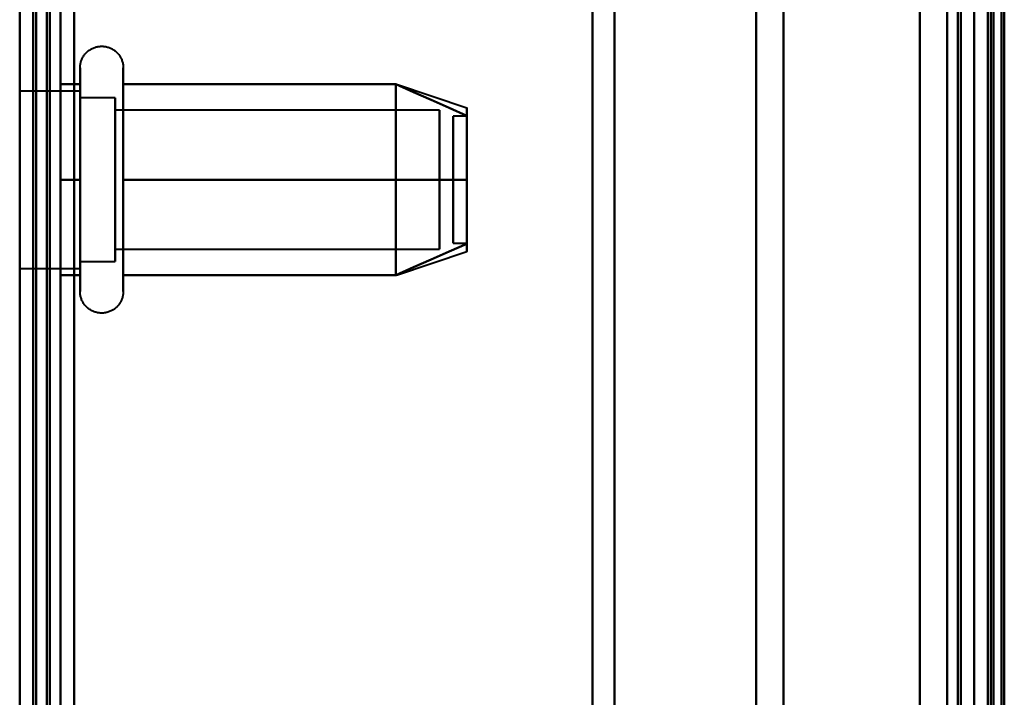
# Model space of a CAD drawing. Header units: millimetres. Extents: x -1087 to 1688, y -120 to 1046.
# Tile 33 of 78: x -585 to -549, y 824 to 849. Entities that reach past the tile are written whole.
import ezdxf

# ---------------------------------------------------------------- set-up
doc = ezdxf.new("R2010")
doc.units = ezdxf.units.MM
doc.layers.add('A-GENM', color=13, linetype='Continuous', lineweight=40)
doc.layers.add('G-IMPT', color=8, linetype='Continuous', lineweight=40)

# ---------------------------------------------------------------- blocks, each defined once
blk = doc.blocks.new('Maintenance r21 - Maintenance r21-755170-Arrière')
at = {"layer": 'A-GENM'}
for p, q in [((-585, 0), (-585, 973.372)), ((-585, 973.372), (-585, 0))]:
    blk.add_line(p, q, dxfattribs=at)
blk = doc.blocks.new('Souche connecteur circulaire R23 - Souche connecteur circulaire R23-755164-Arrière')
at = {"layer": 'A-GENM'}
blk.add_line((-585, 770), (-585, 927.5), dxfattribs=at)
blk = doc.blocks.new('NEXA 1000 CALQUES_dwg-755156-Arrière')
at = {"layer": 'G-IMPT'}
for p, q in [((-584.5, 972.272), (-584.5, 129.472)), ((-585, 937.772), (-585, 128.972)), ((-550, 937.772), (-550, 128.972)), ((-550, 129.472), (-550, 937.272)), ((-550, 604.868), (-550, 934.872)), ((-550, 934.872), (-550, 763.372)), ((-549.3, 934.872), (-549.3, 604.868)), ((-549.3, 604.868), (-549.3, 934.872)), ((-585, 921.872), (-585, 616.883)), ((-585, 921.872), (-585, 604.872)), ((-585, 604.872), (-585, 921.872)), ((-585, 604.872), (-585, 921.872)), ((-584.5, 616.883), (-584.5, 921.872)), ((-584.5, 604.872), (-584.5, 921.872)), ((-584.5, 921.872), (-584.5, 604.872)), ((-584.5, 921.872), (-584.5, 604.872)), ((-564, 921.872), (-564, 616.883)), ((-564, 616.883), (-564, 921.872)), ((-550.5, 763.372), (-550.5, 921.872)), ((-550.5, 921.872), (-550.5, 763.372)), ((-550, 763.372), (-550, 921.877)), ((-550, 763.372), (-550, 921.872)), ((-550, 921.872), (-550, 702.849)), ((-549.3, 921.877), (-549.3, 591.872)), ((-549.3, 591.872), (-549.3, 921.877)), ((-563.198, 617.429), (-563.198, 921.281)), ((-563.198, 921.281), (-563.198, 617.429)), ((-558, 920.872), (-558, 617.807)), ((-558, 617.807), (-558, 920.872)), ((-551, 920.872), (-551, 617.807)), ((-551, 823.514), (-551, 920.872)), ((-556.99, 920.246), (-556.99, 618.386)), ((-556.99, 618.386), (-556.99, 920.246)), ((-549.3, 920.246), (-549.3, 703.47)), ((-549.3, 823.275), (-549.3, 920.246)), ((-564, 909.862), (-564, 604.872)), ((-564, 604.872), (-564, 909.862)), ((-563.198, 605.464), (-563.198, 909.315)), ((-563.198, 909.315), (-563.198, 605.464)), ((-558, 908.938), (-558, 605.872)), ((-558, 605.872), (-558, 908.938)), ((-551, 908.938), (-551, 605.872)), ((-551, 703.231), (-551, 908.938)), ((-556.99, 908.359), (-556.99, 703.47)), ((-556.99, 703.47), (-556.99, 908.359)), ((-549.3, 606.498), (-549.3, 908.359)), ((-585, 808.194), (-585, 878.194)), ((-582.785, 845.422), (-582.785, 847.472)), ((-581.204, 847.472), (-581.204, 845.422)), ((-582.785, 839.272), (-582.785, 846.923)), ((-581.204, 846.923), (-581.204, 839.272)), ((-582.785, 846.622), (-585, 846.622)), ((-582.785, 844.997), (-582.785, 846.622)), ((-582.785, 846.622), (-582.785, 841.747)), ((-571.189, 846.867), (-568.611, 846.008)), ((-581.5, 846.372), (-582.785, 846.372)), ((-582.785, 846.372), (-582.785, 841.872)), ((-582.785, 841.872), (-582.785, 846.372)), ((-582.785, 840.122), (-582.785, 846.187)), ((-581.5, 844.872), (-581.5, 846.372)), ((-581.5, 846.372), (-581.5, 840.774)), ((-581.5, 841.872), (-581.5, 845.97)), ((-581.5, 845.97), (-581.5, 840.372)), ((-569.611, 845.921), (-581.5, 845.921)), ((-581.5, 845.921), (-581.5, 841.165)), ((-581.5, 841.165), (-581.5, 845.921)), ((-569.611, 845.921), (-569.611, 841.165)), ((-569.611, 841.165), (-569.611, 845.921)), ((-581.5, 845.579), (-581.5, 840.824)), ((-581.5, 840.824), (-581.5, 845.579)), ((-569.611, 845.579), (-569.611, 840.824)), ((-569.611, 840.824), (-569.611, 845.579)), ((-568.611, 845.702), (-569.111, 845.702)), ((-569.111, 845.702), (-569.111, 841.054)), ((-569.111, 841.054), (-569.111, 845.702)), ((-569.111, 845.691), (-569.111, 841.042)), ((-569.111, 841.042), (-569.111, 845.691)), ((-568.611, 845.702), (-568.611, 841.054)), ((-568.611, 841.054), (-568.611, 845.702)), ((-568.611, 845.691), (-568.611, 841.042)), ((-568.611, 841.042), (-568.611, 845.691)), ((-582.785, 839.822), (-582.785, 845.422)), ((-581.204, 845.422), (-581.204, 839.822)), ((-582.785, 840.558), (-582.785, 844.997)), ((-582.785, 844.997), (-582.785, 840.122)), ((-582.785, 844.872), (-582.785, 840.372)), ((-582.785, 840.372), (-582.785, 844.872)), ((-581.5, 840.372), (-581.5, 844.872)), ((-581.5, 840.824), (-569.611, 840.824)), ((-569.111, 841.042), (-568.611, 841.042)), ((-571.189, 839.877), (-568.611, 840.737)), ((-585, 840.122), (-582.785, 840.122)), ((-582.785, 840.372), (-581.5, 840.372))]:
    blk.add_line(p, q, dxfattribs=at)
at = {"layer": 'G-IMPT', "flags": 128}
for points in [[(-585, 128.972), (-585, 339.922), (-585, 550.872), (-585, 761.822), (-585, 972.772)], [(-584.5, 128.972), (-584.5, 339.922), (-584.5, 550.872), (-584.5, 761.822), (-584.5, 972.772)], [(-584.4, 972.772), (-584.4, 761.822), (-584.4, 550.872), (-584.4, 339.922), (-584.4, 128.972)], [(-584.4, 972.772), (-584.4, 761.822), (-584.4, 550.872), (-584.4, 339.922), (-584.4, 128.972)], [(-584.4, 128.972), (-584.4, 339.922), (-584.4, 550.872), (-584.4, 761.822), (-584.4, 972.772)], [(-584.5, 972.272), (-584.5, 761.572), (-584.5, 550.872), (-584.5, 340.172), (-584.5, 129.472)], [(-584.5, 129.472), (-584.5, 340.172), (-584.5, 550.872), (-584.5, 761.572), (-584.5, 972.272)], [(-584.5, 129.472), (-584.5, 340.172), (-584.5, 550.872), (-584.5, 761.572), (-584.5, 972.272)], [(-584.5, 972.272), (-584.5, 761.572), (-584.5, 550.872), (-584.5, 340.172), (-584.5, 129.472)], [(-584.5, 972.272), (-584.5, 761.572), (-584.5, 550.872), (-584.5, 340.172), (-584.5, 129.472)], [(-584.5, 129.472), (-584.5, 340.172), (-584.5, 550.872), (-584.5, 761.572), (-584.5, 972.272)], [(-584, 972.272), (-584, 761.572), (-584, 550.872), (-584, 340.172), (-584, 129.472)], [(-584, 129.472), (-584, 340.172), (-584, 550.872), (-584, 761.572), (-584, 972.272)], [(-584, 972.272), (-584, 761.572), (-584, 550.872), (-584, 340.172), (-584, 129.472)], [(-583.9, 129.472), (-583.9, 340.172), (-583.9, 550.872), (-583.9, 761.572), (-583.9, 972.272)], [(-583.9, 129.472), (-583.9, 340.172), (-583.9, 550.872), (-583.9, 761.572), (-583.9, 972.272)], [(-583.9, 972.272), (-583.9, 761.572), (-583.9, 550.872), (-583.9, 340.172), (-583.9, 129.472)], [(-585, 937.772), (-585, 735.572), (-585, 533.372), (-585, 331.172), (-585, 128.972)], [(-585, 128.972), (-585, 331.172), (-585, 533.372), (-585, 735.572), (-585, 937.772)], [(-584.5, 937.772), (-584.5, 735.572), (-584.5, 533.372), (-584.5, 331.172), (-584.5, 128.972)], [(-584.4, 128.972), (-584.4, 331.172), (-584.4, 533.372), (-584.4, 735.572), (-584.4, 937.772)], [(-584.4, 128.972), (-584.4, 331.172), (-584.4, 533.372), (-584.4, 735.572), (-584.4, 937.772)], [(-584.4, 937.772), (-584.4, 735.572), (-584.4, 533.372), (-584.4, 331.172), (-584.4, 128.972)], [(-552, 937.772), (-552, 735.572), (-552, 533.372), (-552, 331.172), (-552, 128.972)], [(-552, 128.972), (-552, 331.172), (-552, 533.372), (-552, 735.572), (-552, 937.772)], [(-552, 937.772), (-552, 735.572), (-552, 533.372), (-552, 331.172), (-552, 128.972)], [(-552, 128.972), (-552, 331.172), (-552, 533.372), (-552, 735.572), (-552, 937.772)], [(-550, 937.772), (-550, 735.572), (-550, 533.372), (-550, 331.172), (-550, 128.972)], [(-550, 128.972), (-550, 331.172), (-550, 533.372), (-550, 735.572), (-550, 937.772)], [(-549.5, 937.772), (-549.5, 735.572), (-549.5, 533.372), (-549.5, 331.172), (-549.5, 128.972)], [(-549.4, 937.772), (-549.4, 735.572), (-549.4, 533.372), (-549.4, 331.172), (-549.4, 128.972)], [(-549.4, 128.972), (-549.4, 331.172), (-549.4, 533.372), (-549.4, 735.572), (-549.4, 937.772)], [(-549.4, 128.972), (-549.4, 331.172), (-549.4, 533.372), (-549.4, 735.572), (-549.4, 937.772)], [(-583.5, 937.272), (-583.5, 735.322), (-583.5, 533.372), (-583.5, 331.422), (-583.5, 129.472)], [(-583.5, 129.472), (-583.5, 331.422), (-583.5, 533.372), (-583.5, 735.322), (-583.5, 937.272)], [(-583.5, 129.472), (-583.5, 331.422), (-583.5, 533.372), (-583.5, 735.322), (-583.5, 937.272)], [(-583.5, 937.272), (-583.5, 735.322), (-583.5, 533.372), (-583.5, 331.422), (-583.5, 129.472)], [(-552, 937.272), (-552, 735.322), (-552, 533.372), (-552, 331.422), (-552, 129.472)], [(-552, 129.472), (-552, 331.422), (-552, 533.372), (-552, 735.322), (-552, 937.272)], [(-552, 937.272), (-552, 735.322), (-552, 533.372), (-552, 331.422), (-552, 129.472)], [(-552, 129.472), (-552, 331.422), (-552, 533.372), (-552, 735.322), (-552, 937.272)], [(-550.6, 129.472), (-550.6, 331.422), (-550.6, 533.372), (-550.6, 735.322), (-550.6, 937.272)], [(-550.6, 937.272), (-550.6, 735.322), (-550.6, 533.372), (-550.6, 331.422), (-550.6, 129.472)], [(-550.6, 129.472), (-550.6, 331.422), (-550.6, 533.372), (-550.6, 735.322), (-550.6, 937.272)], [(-550.6, 129.472), (-550.6, 331.422), (-550.6, 533.372), (-550.6, 735.322), (-550.6, 937.272)], [(-550.6, 937.272), (-550.6, 735.322), (-550.6, 533.372), (-550.6, 331.422), (-550.6, 129.472)], [(-550.6, 937.272), (-550.6, 735.322), (-550.6, 533.372), (-550.6, 331.422), (-550.6, 129.472)], [(-550.5, 129.472), (-550.5, 331.422), (-550.5, 533.372), (-550.5, 735.322), (-550.5, 937.272)], [(-550.5, 937.272), (-550.5, 735.322), (-550.5, 533.372), (-550.5, 331.422), (-550.5, 129.472)], [(-550, 129.472), (-550, 331.422), (-550, 533.372), (-550, 735.322), (-550, 937.272)], [(-550, 937.272), (-550, 735.322), (-550, 533.372), (-550, 331.422), (-550, 129.472)], [(-550, 937.272), (-550, 743.297), (-550, 549.322), (-550, 355.347), (-550, 161.372)], [(-550, 129.472), (-550, 331.422), (-550, 533.372), (-550, 735.322), (-550, 937.272)], [(-550, 161.372), (-550, 355.347), (-550, 549.322), (-550, 743.297), (-550, 937.272)], [(-550, 937.272), (-550, 735.322), (-550, 533.372), (-550, 331.422), (-550, 129.472)], [(-549.5, 937.272), (-549.5, 735.322), (-549.5, 533.372), (-549.5, 331.422), (-549.5, 129.472)], [(-549.5, 129.472), (-549.5, 331.422), (-549.5, 533.372), (-549.5, 735.322), (-549.5, 937.272)], [(-549.5, 937.272), (-549.5, 735.322), (-549.5, 533.372), (-549.5, 331.422), (-549.5, 129.472)], [(-549.5, 129.472), (-549.5, 331.422), (-549.5, 533.372), (-549.5, 735.322), (-549.5, 937.272)], [(-549.5, 129.472), (-549.5, 331.422), (-549.5, 533.372), (-549.5, 735.322), (-549.5, 937.272)], [(-549.5, 937.272), (-549.5, 735.322), (-549.5, 533.372), (-549.5, 331.422), (-549.5, 129.472)], [(-549, 129.372), (-549, 331.372), (-549, 533.372), (-549, 735.372), (-549, 937.372)], [(-549, 937.372), (-549, 735.372), (-549, 533.372), (-549, 331.372), (-549, 129.372)], [(-549, 129.472), (-549, 331.422), (-549, 533.372), (-549, 735.322), (-549, 937.272)], [(-549, 937.272), (-549, 735.322), (-549, 533.372), (-549, 331.422), (-549, 129.472)], [(-548.9, 937.272), (-548.9, 743.297), (-548.9, 549.322), (-548.9, 355.347), (-548.9, 161.372)], [(-548.9, 161.372), (-548.9, 355.347), (-548.9, 549.322), (-548.9, 743.297), (-548.9, 937.272)], [(-584.5, 783.372), (-584.5, 813.372), (-584.5, 843.372), (-584.5, 873.372), (-584.5, 903.372)], [(-584.5, 903.372), (-584.5, 873.372), (-584.5, 843.372), (-584.5, 813.372), (-584.5, 783.372)], [(-584.5, 783.372), (-584.5, 813.372), (-584.5, 843.372), (-584.5, 873.372), (-584.5, 903.372)], [(-584.5, 903.372), (-584.5, 873.372), (-584.5, 843.372), (-584.5, 813.372), (-584.5, 783.372)], [(-583.5, 903.372), (-583.5, 873.372), (-583.5, 843.372), (-583.5, 813.372), (-583.5, 783.372)], [(-583.5, 783.372), (-583.5, 813.372), (-583.5, 843.372), (-583.5, 873.372), (-583.5, 903.372)], [(-583.5, 903.372), (-583.5, 873.372), (-583.5, 843.372), (-583.5, 813.372), (-583.5, 783.372)], [(-583.5, 783.372), (-583.5, 813.372), (-583.5, 843.372), (-583.5, 873.372), (-583.5, 903.372)], [(-585, 803.872), (-585, 823.622), (-585, 843.372), (-585, 863.122), (-585, 882.872)], [(-585, 876.172), (-585, 859.772), (-585, 843.372), (-585, 826.972), (-585, 810.572)], [(-585, 876.172), (-585, 859.772), (-585, 843.372), (-585, 826.972), (-585, 810.572)], [(-584.5, 876.172), (-584.5, 859.772), (-584.5, 843.372), (-584.5, 826.972), (-584.5, 810.572)], [(-584.5, 810.572), (-584.5, 826.972), (-584.5, 843.372), (-584.5, 859.772), (-584.5, 876.172)], [(-583, 810.572), (-583, 826.972), (-583, 843.372), (-583, 859.772), (-583, 876.172)], [(-583, 876.172), (-583, 859.772), (-583, 843.372), (-583, 826.972), (-583, 810.572)], [(-583, 810.572), (-583, 826.972), (-583, 843.372), (-583, 859.772), (-583, 876.172)], [(-583, 876.172), (-583, 859.772), (-583, 843.372), (-583, 826.972), (-583, 810.572)], [(-583, 876.172), (-583, 859.772), (-583, 843.372), (-583, 826.972), (-583, 810.572)], [(-583, 810.572), (-583, 826.972), (-583, 843.372), (-583, 859.772), (-583, 876.172)], [(-582.785, 847.472), (-582.785, 847.504), (-582.783, 847.535), (-582.779, 847.567), (-582.775, 847.598), (-582.769, 847.629), (-582.762, 847.66), (-582.754, 847.691), (-582.745, 847.721), (-582.734, 847.751), (-582.723, 847.78), (-582.71, 847.809), (-582.696, 847.837), (-582.681, 847.865), (-582.664, 847.892), (-582.647, 847.919), (-582.629, 847.944), (-582.609, 847.969), (-582.589, 847.993), (-582.568, 848.017), (-582.545, 848.039), (-582.522, 848.061), (-582.498, 848.082), (-582.474, 848.101), (-582.448, 848.12), (-582.422, 848.137), (-582.395, 848.154), (-582.367, 848.169), (-582.339, 848.184), (-582.31, 848.197), (-582.281, 848.209), (-582.251, 848.22), (-582.221, 848.23), (-582.191, 848.238), (-582.16, 848.245), (-582.129, 848.251), (-582.098, 848.256), (-582.066, 848.259), (-582.035, 848.262), (-582.003, 848.263), (-581.972, 848.262), (-581.94, 848.261), (-581.909, 848.258), (-581.877, 848.254), (-581.846, 848.249), (-581.815, 848.242), (-581.784, 848.234), (-581.754, 848.225), (-581.724, 848.215), (-581.695, 848.204), (-581.666, 848.191), (-581.637, 848.177), (-581.609, 848.162), (-581.582, 848.146), (-581.555, 848.129), (-581.53, 848.111), (-581.504, 848.092), (-581.48, 848.072), (-581.456, 848.051), (-581.434, 848.029), (-581.412, 848.006), (-581.391, 847.982), (-581.371, 847.958), (-581.352, 847.933), (-581.334, 847.907), (-581.317, 847.88), (-581.302, 847.852), (-581.287, 847.824), (-581.273, 847.796), (-581.261, 847.767), (-581.25, 847.737), (-581.24, 847.707), (-581.231, 847.677), (-581.224, 847.646), (-581.217, 847.615), (-581.212, 847.584), (-581.208, 847.552), (-581.206, 847.521), (-581.204, 847.489), (-581.204, 847.472)], [(-582.785, 847.472), (-582.785, 847.469), (-582.785, 847.459), (-582.785, 847.443), (-582.785, 847.42), (-582.785, 847.391), (-582.785, 847.355), (-582.785, 847.313), (-582.785, 847.264), (-582.785, 847.209), (-582.785, 847.149), (-582.785, 847.082), (-582.785, 847.009), (-582.785, 846.93), (-582.785, 846.846), (-582.785, 846.756), (-582.785, 846.661), (-582.785, 846.56), (-582.785, 846.455), (-582.785, 846.344), (-582.785, 846.229), (-582.785, 846.109), (-582.785, 845.985), (-582.785, 845.856), (-582.785, 845.724), (-582.785, 845.588), (-582.785, 845.448), (-582.785, 845.305), (-582.785, 845.159), (-582.785, 845.01), (-582.785, 844.858), (-582.785, 844.704), (-582.785, 844.548), (-582.785, 844.39), (-582.785, 844.23), (-582.785, 844.069), (-582.785, 843.907), (-582.785, 843.744), (-582.785, 843.58), (-582.785, 843.417), (-582.785, 843.253), (-582.785, 843.089), (-582.785, 842.925), (-582.785, 842.763), (-582.785, 842.601), (-582.785, 842.441), (-582.785, 842.282), (-582.785, 842.125), (-582.785, 841.969), (-582.785, 841.817), (-582.785, 841.666), (-582.785, 841.518), (-582.785, 841.374), (-582.785, 841.232), (-582.785, 841.094), (-582.785, 840.959), (-582.785, 840.829), (-582.785, 840.702), (-582.785, 840.58), (-582.785, 840.462), (-582.785, 840.349), (-582.785, 840.241), (-582.785, 840.137), (-582.785, 840.039), (-582.785, 839.946), (-582.785, 839.859), (-582.785, 839.822)], [(-582.785, 846.923), (-582.785, 847.002), (-582.785, 847.075), (-582.785, 847.143), (-582.785, 847.204), (-582.785, 847.26), (-582.785, 847.309), (-582.785, 847.351), (-582.785, 847.388), (-582.785, 847.418), (-582.785, 847.441), (-582.785, 847.458), (-582.785, 847.468), (-582.785, 847.472)], [(-581.204, 847.472), (-581.204, 847.469), (-581.204, 847.459), (-581.204, 847.443), (-581.204, 847.42), (-581.204, 847.391), (-581.204, 847.355), (-581.204, 847.313), (-581.204, 847.264), (-581.204, 847.209), (-581.204, 847.149), (-581.204, 847.082), (-581.204, 847.009), (-581.204, 846.93), (-581.204, 846.923)], [(-581.204, 839.822), (-581.204, 839.906), (-581.204, 839.997), (-581.204, 840.093), (-581.204, 840.194), (-581.204, 840.3), (-581.204, 840.411), (-581.204, 840.526), (-581.204, 840.647), (-581.204, 840.771), (-581.204, 840.9), (-581.204, 841.033), (-581.204, 841.169), (-581.204, 841.31), (-581.204, 841.453), (-581.204, 841.599), (-581.204, 841.749), (-581.204, 841.9), (-581.204, 842.055), (-581.204, 842.211), (-581.204, 842.369), (-581.204, 842.529), (-581.204, 842.69), (-581.204, 842.852), (-581.204, 843.015), (-581.204, 843.179), (-581.204, 843.343), (-581.204, 843.507), (-581.204, 843.671), (-581.204, 843.834), (-581.204, 843.996), (-581.204, 844.158), (-581.204, 844.318), (-581.204, 844.477), (-581.204, 844.634), (-581.204, 844.789), (-581.204, 844.942), (-581.204, 845.092), (-581.204, 845.239), (-581.204, 845.384), (-581.204, 845.525), (-581.204, 845.663), (-581.204, 845.797), (-581.204, 845.927), (-581.204, 846.054), (-581.204, 846.175), (-581.204, 846.293), (-581.204, 846.406), (-581.204, 846.513), (-581.204, 846.616), (-581.204, 846.714), (-581.204, 846.806), (-581.204, 846.893), (-581.204, 846.974), (-581.204, 847.05), (-581.204, 847.119), (-581.204, 847.183), (-581.204, 847.24), (-581.204, 847.292), (-581.204, 847.337), (-581.204, 847.375), (-581.204, 847.408), (-581.204, 847.433), (-581.204, 847.453), (-581.204, 847.465), (-581.204, 847.472), (-581.204, 847.472)], [(-582.785, 839.272), (-582.785, 839.276), (-582.785, 839.285), (-582.785, 839.302), (-582.785, 839.325), (-582.785, 839.354), (-582.785, 839.39), (-582.785, 839.432), (-582.785, 839.48), (-582.785, 839.535), (-582.785, 839.596), (-582.785, 839.663), (-582.785, 839.736), (-582.785, 839.814), (-582.785, 839.899), (-582.785, 839.988), (-582.785, 840.084), (-582.785, 840.184), (-582.785, 840.29), (-582.785, 840.4), (-582.785, 840.516), (-582.785, 840.636), (-582.785, 840.76), (-582.785, 840.888), (-582.785, 841.021), (-582.785, 841.157), (-582.785, 841.297), (-582.785, 841.44), (-582.785, 841.586), (-582.785, 841.735), (-582.785, 841.887), (-582.785, 842.041), (-582.785, 842.197), (-582.785, 842.355), (-582.785, 842.514), (-582.785, 842.675), (-582.785, 842.838), (-582.785, 843.001), (-582.785, 843.164), (-582.785, 843.328), (-582.785, 843.492), (-582.785, 843.656), (-582.785, 843.819), (-582.785, 843.982), (-582.785, 844.143), (-582.785, 844.304), (-582.785, 844.463), (-582.785, 844.62), (-582.785, 844.775), (-582.785, 844.928), (-582.785, 845.079), (-582.785, 845.226), (-582.785, 845.371), (-582.785, 845.513), (-582.785, 845.651), (-582.785, 845.785), (-582.785, 845.916), (-582.785, 846.042), (-582.785, 846.165), (-582.785, 846.282), (-582.785, 846.396), (-582.785, 846.504), (-582.785, 846.607), (-582.785, 846.705), (-582.785, 846.798), (-582.785, 846.886), (-582.785, 846.923)], [(-581.204, 846.923), (-581.204, 846.838), (-581.204, 846.748), (-581.204, 846.652), (-581.204, 846.551), (-581.204, 846.445), (-581.204, 846.334), (-581.204, 846.218), (-581.204, 846.098), (-581.204, 845.973), (-581.204, 845.844), (-581.204, 845.712), (-581.204, 845.575), (-581.204, 845.435), (-581.204, 845.292), (-581.204, 845.145), (-581.204, 844.996), (-581.204, 844.844), (-581.204, 844.69), (-581.204, 844.534), (-581.204, 844.376), (-581.204, 844.216), (-581.204, 844.055), (-581.204, 843.892), (-581.204, 843.729), (-581.204, 843.566), (-581.204, 843.402), (-581.204, 843.238), (-581.204, 843.074), (-581.204, 842.911), (-581.204, 842.748), (-581.204, 842.587), (-581.204, 842.426), (-581.204, 842.268), (-581.204, 842.111), (-581.204, 841.956), (-581.204, 841.803), (-581.204, 841.653), (-581.204, 841.505), (-581.204, 841.361), (-581.204, 841.219), (-581.204, 841.082), (-581.204, 840.948), (-581.204, 840.817), (-581.204, 840.691), (-581.204, 840.569), (-581.204, 840.452), (-581.204, 840.339), (-581.204, 840.231), (-581.204, 840.128), (-581.204, 840.031), (-581.204, 839.938), (-581.204, 839.851), (-581.204, 839.77), (-581.204, 839.695), (-581.204, 839.625), (-581.204, 839.562), (-581.204, 839.504), (-581.204, 839.453), (-581.204, 839.408), (-581.204, 839.369), (-581.204, 839.337), (-581.204, 839.311), (-581.204, 839.292), (-581.204, 839.279), (-581.204, 839.273), (-581.204, 839.272)], [(-583.5, 846.872), (-583.5, 845.997), (-583.5, 845.122), (-583.5, 844.247), (-583.5, 843.372)], [(-582.785, 846.872), (-582.964, 846.872), (-583.143, 846.872), (-583.321, 846.872), (-583.5, 846.872)], [(-583.5, 846.872), (-583.321, 846.872), (-583.143, 846.872), (-582.964, 846.872), (-582.785, 846.872)], [(-582.785, 846.872), (-582.964, 846.872), (-583.143, 846.872), (-583.321, 846.872), (-583.5, 846.872)], [(-583.5, 843.372), (-583.5, 844.247), (-583.5, 845.122), (-583.5, 845.997), (-583.5, 846.872)], [(-583.5, 846.872), (-583.321, 846.872), (-583.143, 846.872), (-582.964, 846.872), (-582.785, 846.872)], [(-583.5, 843.372), (-583.5, 844.247), (-583.5, 845.122), (-583.5, 845.997), (-583.5, 846.872)], [(-583.5, 846.872), (-583.5, 845.997), (-583.5, 845.122), (-583.5, 844.247), (-583.5, 843.372)], [(-582.785, 843.372), (-582.785, 844.247), (-582.785, 845.122), (-582.785, 845.997), (-582.785, 846.872)], [(-582.785, 846.872), (-582.785, 845.997), (-582.785, 845.122), (-582.785, 844.247), (-582.785, 843.372)], [(-571.204, 846.872), (-573.704, 846.872), (-576.204, 846.872), (-578.704, 846.872), (-581.204, 846.872)], [(-581.204, 846.872), (-581.204, 845.997), (-581.204, 845.122), (-581.204, 844.247), (-581.204, 843.372)], [(-571.204, 846.872), (-573.704, 846.872), (-576.204, 846.872), (-578.704, 846.872), (-581.204, 846.872)], [(-581.204, 846.872), (-578.704, 846.872), (-576.204, 846.872), (-573.704, 846.872), (-571.204, 846.872)], [(-581.204, 843.372), (-581.204, 844.247), (-581.204, 845.122), (-581.204, 845.997), (-581.204, 846.872)], [(-581.204, 846.872), (-578.704, 846.872), (-576.204, 846.872), (-573.704, 846.872), (-571.204, 846.872)], [(-571.204, 843.372), (-571.204, 844.247), (-571.204, 845.122), (-571.204, 845.997), (-571.204, 846.872)], [(-571.204, 846.872), (-571.204, 845.997), (-571.204, 845.122), (-571.204, 844.247), (-571.204, 843.372)], [(-568.611, 845.718), (-569.259, 846.007), (-569.908, 846.295), (-570.556, 846.584), (-571.204, 846.872)], [(-571.204, 846.872), (-571.204, 845.997), (-571.204, 845.122), (-571.204, 844.247), (-571.204, 843.372)], [(-568.611, 845.718), (-569.259, 846.007), (-569.908, 846.295), (-570.556, 846.584), (-571.204, 846.872)], [(-571.204, 846.872), (-570.556, 846.584), (-569.908, 846.295), (-569.259, 846.007), (-568.611, 845.718)], [(-571.204, 843.372), (-571.204, 844.247), (-571.204, 845.122), (-571.204, 845.997), (-571.204, 846.872)], [(-571.204, 846.872), (-570.556, 846.584), (-569.908, 846.295), (-569.259, 846.007), (-568.611, 845.718)], [(-583.5, 839.872), (-583.5, 840.747), (-583.5, 841.622), (-583.5, 842.497), (-583.5, 843.372)], [(-583.5, 843.372), (-583.321, 843.372), (-583.143, 843.372), (-582.964, 843.372), (-582.785, 843.372)], [(-583.5, 843.372), (-583.5, 842.497), (-583.5, 841.622), (-583.5, 840.747), (-583.5, 839.872)], [(-582.785, 843.372), (-582.964, 843.372), (-583.143, 843.372), (-583.321, 843.372), (-583.5, 843.372)], [(-583.5, 843.372), (-583.321, 843.372), (-583.143, 843.372), (-582.964, 843.372), (-582.785, 843.372)], [(-582.785, 843.372), (-582.964, 843.372), (-583.143, 843.372), (-583.321, 843.372), (-583.5, 843.372)], [(-583.5, 839.872), (-583.5, 840.747), (-583.5, 841.622), (-583.5, 842.497), (-583.5, 843.372)], [(-583.5, 843.372), (-583.5, 842.497), (-583.5, 841.622), (-583.5, 840.747), (-583.5, 839.872)], [(-582.785, 843.372), (-582.785, 842.497), (-582.785, 841.622), (-582.785, 840.747), (-582.785, 839.872)], [(-582.785, 839.872), (-582.785, 840.747), (-582.785, 841.622), (-582.785, 842.497), (-582.785, 843.372)], [(-581.204, 839.872), (-581.204, 840.747), (-581.204, 841.622), (-581.204, 842.497), (-581.204, 843.372)], [(-581.204, 843.372), (-578.704, 843.372), (-576.204, 843.372), (-573.704, 843.372), (-571.204, 843.372)], [(-571.204, 843.372), (-573.704, 843.372), (-576.204, 843.372), (-578.704, 843.372), (-581.204, 843.372)], [(-581.204, 843.372), (-581.204, 842.497), (-581.204, 841.622), (-581.204, 840.747), (-581.204, 839.872)], [(-581.204, 843.372), (-578.704, 843.372), (-576.204, 843.372), (-573.704, 843.372), (-571.204, 843.372)], [(-571.204, 843.372), (-573.704, 843.372), (-576.204, 843.372), (-578.704, 843.372), (-581.204, 843.372)], [(-571.204, 843.372), (-571.204, 842.497), (-571.204, 841.622), (-571.204, 840.747), (-571.204, 839.872)], [(-571.204, 839.872), (-571.204, 840.747), (-571.204, 841.622), (-571.204, 842.497), (-571.204, 843.372)], [(-571.204, 839.872), (-571.204, 840.747), (-571.204, 841.622), (-571.204, 842.497), (-571.204, 843.372)], [(-571.204, 843.372), (-570.556, 843.372), (-569.908, 843.372), (-569.259, 843.372), (-568.611, 843.372)], [(-568.611, 843.372), (-569.259, 843.372), (-569.908, 843.372), (-570.556, 843.372), (-571.204, 843.372)], [(-571.204, 843.372), (-571.204, 842.497), (-571.204, 841.622), (-571.204, 840.747), (-571.204, 839.872)], [(-571.204, 843.372), (-570.556, 843.372), (-569.908, 843.372), (-569.259, 843.372), (-568.611, 843.372)], [(-568.611, 843.372), (-569.259, 843.372), (-569.908, 843.372), (-570.556, 843.372), (-571.204, 843.372)], [(-568.611, 841.026), (-569.259, 840.738), (-569.908, 840.449), (-570.556, 840.161), (-571.204, 839.872)], [(-568.611, 841.026), (-569.259, 840.738), (-569.908, 840.449), (-570.556, 840.161), (-571.204, 839.872)], [(-571.204, 839.872), (-570.556, 840.161), (-569.908, 840.449), (-569.259, 840.738), (-568.611, 841.026)], [(-571.204, 839.872), (-570.556, 840.161), (-569.908, 840.449), (-569.259, 840.738), (-568.611, 841.026)], [(-582.785, 839.872), (-582.964, 839.872), (-583.143, 839.872), (-583.321, 839.872), (-583.5, 839.872)], [(-583.5, 839.872), (-583.321, 839.872), (-583.143, 839.872), (-582.964, 839.872), (-582.785, 839.872)], [(-582.785, 839.872), (-582.964, 839.872), (-583.143, 839.872), (-583.321, 839.872), (-583.5, 839.872)], [(-583.5, 839.872), (-583.321, 839.872), (-583.143, 839.872), (-582.964, 839.872), (-582.785, 839.872)], [(-582.785, 839.822), (-582.785, 839.742), (-582.785, 839.669), (-582.785, 839.602), (-582.785, 839.54), (-582.785, 839.485), (-582.785, 839.436), (-582.785, 839.393), (-582.785, 839.357), (-582.785, 839.327), (-582.785, 839.304), (-582.785, 839.287), (-582.785, 839.276), (-582.785, 839.272)], [(-571.204, 839.872), (-573.704, 839.872), (-576.204, 839.872), (-578.704, 839.872), (-581.204, 839.872)], [(-571.204, 839.872), (-573.704, 839.872), (-576.204, 839.872), (-578.704, 839.872), (-581.204, 839.872)], [(-581.204, 839.872), (-578.704, 839.872), (-576.204, 839.872), (-573.704, 839.872), (-571.204, 839.872)], [(-581.204, 839.872), (-578.704, 839.872), (-576.204, 839.872), (-573.704, 839.872), (-571.204, 839.872)], [(-581.204, 839.272), (-581.204, 839.276), (-581.204, 839.285), (-581.204, 839.302), (-581.204, 839.325), (-581.204, 839.354), (-581.204, 839.39), (-581.204, 839.432), (-581.204, 839.48), (-581.204, 839.535), (-581.204, 839.596), (-581.204, 839.663), (-581.204, 839.736), (-581.204, 839.814), (-581.204, 839.822)], [(-581.204, 839.272), (-581.205, 839.241), (-581.207, 839.209), (-581.21, 839.178), (-581.214, 839.146), (-581.22, 839.115), (-581.227, 839.084), (-581.235, 839.054), (-581.244, 839.024), (-581.255, 838.994), (-581.267, 838.964), (-581.28, 838.936), (-581.294, 838.907), (-581.309, 838.88), (-581.325, 838.852), (-581.342, 838.826), (-581.361, 838.8), (-581.38, 838.775), (-581.4, 838.751), (-581.422, 838.728), (-581.444, 838.705), (-581.467, 838.684), (-581.491, 838.663), (-581.516, 838.643), (-581.541, 838.625), (-581.568, 838.607), (-581.595, 838.591), (-581.622, 838.575), (-581.65, 838.561), (-581.679, 838.548), (-581.708, 838.536), (-581.738, 838.525), (-581.768, 838.515), (-581.799, 838.507), (-581.829, 838.499), (-581.86, 838.493), (-581.892, 838.489), (-581.923, 838.485), (-581.955, 838.483), (-581.986, 838.482), (-582.018, 838.482), (-582.049, 838.484), (-582.081, 838.487), (-582.112, 838.491), (-582.143, 838.496), (-582.174, 838.503), (-582.205, 838.51), (-582.235, 838.519), (-582.265, 838.53), (-582.295, 838.541), (-582.324, 838.554), (-582.352, 838.567), (-582.38, 838.582), (-582.407, 838.598), (-582.434, 838.615), (-582.46, 838.633), (-582.485, 838.652), (-582.509, 838.672), (-582.533, 838.694), (-582.556, 838.716), (-582.578, 838.738), (-582.598, 838.762), (-582.618, 838.787), (-582.637, 838.812), (-582.655, 838.838), (-582.672, 838.865), (-582.688, 838.892), (-582.702, 838.92), (-582.716, 838.949), (-582.728, 838.978), (-582.739, 839.008), (-582.749, 839.038), (-582.758, 839.068), (-582.766, 839.099), (-582.772, 839.13), (-582.777, 839.161), (-582.781, 839.192), (-582.784, 839.224), (-582.785, 839.255), (-582.785, 839.272)]]:
    blk.add_lwpolyline(points, dxfattribs=at)
at = {"layer": 'G-IMPT'}
for points in [[(-568.611, 845.718), (-568.611, 845.91), (-568.611, 846.008), (-568.611, 846.008)], [(-568.611, 846.008), (-568.611, 846.008), (-568.611, 845.91), (-568.611, 845.718)], [(-568.611, 845.718), (-568.611, 845.911), (-568.611, 846.104), (-568.611, 845.911), (-568.611, 845.718)], [(-568.611, 843.372), (-568.611, 843.836), (-568.611, 844.739), (-568.611, 845.446), (-568.611, 845.718)], [(-568.611, 845.718), (-568.611, 845.446), (-568.611, 844.739), (-568.611, 843.836), (-568.611, 843.372)], [(-568.611, 843.372), (-568.611, 843.844), (-568.611, 844.738), (-568.611, 845.439), (-568.611, 845.718)], [(-568.611, 845.718), (-568.611, 845.439), (-568.611, 844.739), (-568.611, 843.845), (-568.611, 843.372)], [(-568.611, 843.372), (-568.611, 842.908), (-568.611, 842.005), (-568.611, 841.298), (-568.611, 841.026)], [(-568.611, 841.026), (-568.611, 841.299), (-568.611, 842.006), (-568.611, 842.908), (-568.611, 843.372)], [(-568.611, 843.372), (-568.611, 842.9), (-568.611, 842.006), (-568.611, 841.306), (-568.611, 841.026)], [(-568.611, 841.026), (-568.611, 841.305), (-568.611, 842.006), (-568.611, 842.9), (-568.611, 843.372)], [(-568.611, 841.026), (-568.611, 840.834), (-568.611, 840.737), (-568.611, 840.737)], [(-568.611, 840.737), (-568.611, 840.737), (-568.611, 840.834), (-568.611, 841.026)], [(-568.611, 841.026), (-568.611, 840.833), (-568.611, 840.64), (-568.611, 840.833), (-568.611, 841.026)]]:
    blk.add_open_spline(points, degree=3, dxfattribs=at)

msp = doc.modelspace()

# ---------------------------------------------------------------- block references
at = {"layer": 'A-GENM'}
for name in ['Maintenance r21 - Maintenance r21-755170-Arrière', 'Souche connecteur circulaire R23 - Souche connecteur circulaire R23-755164-Arrière']:
    msp.add_blockref(name, (0, 0), dxfattribs=at)
at = {"layer": 'G-IMPT'}
msp.add_blockref('NEXA 1000 CALQUES_dwg-755156-Arrière', (0, 0), dxfattribs=at)

doc.saveas('drawing.dxf')
